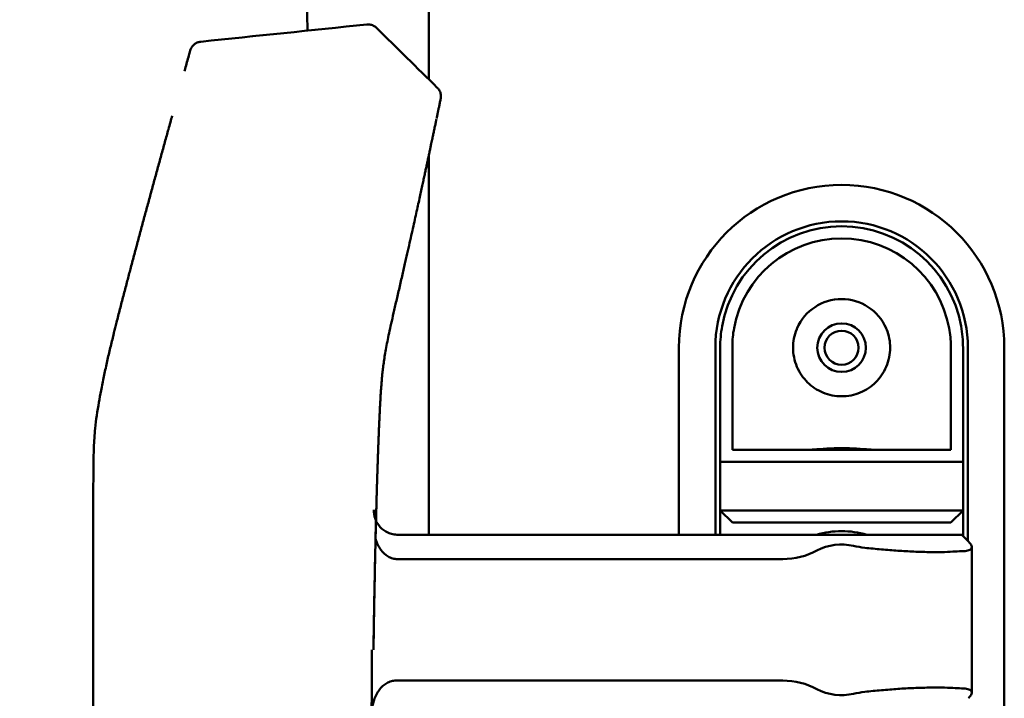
# Model space of a CAD drawing. Header units: millimetres. Extents: x 0 to 2100, y 0 to 1485.
# Tile 38 of 256: x 702 to 743, y 1015 to 1043. Entities that reach past the tile are written whole.
import ezdxf

# ---------------------------------------------------------------- set-up
doc = ezdxf.new("R2010")
doc.units = ezdxf.units.MM
doc.header["$LTSCALE"] = 5
doc.layers.add('Sichtbar (ISO)', color=7, linetype='Continuous', lineweight=50)

msp = doc.modelspace()

# ---------------------------------------------------------------- linework, layer by layer
at = {"layer": 'Sichtbar (ISO)'}
for p, q in [((718.8657, 1040.4049), (718.8657, 1041.4727)), ((718.8657, 1021.6597), (718.8657, 1037.2381)), ((729.1657, 1029.3597), (729.1657, 1021.6597)), ((730.6657, 1021.6597), (730.6657, 1029.3597)), ((740.8658, 1029.3597), (740.8657, 1029.3597)), ((740.8658, 1021.6097), (740.8658, 1029.3597)), ((741.0657, 1029.3597), (741.0657, 1021.4097)), ((742.5657, 979.3597), (742.5657, 1029.3597)), ((740.3657, 1025.1597), (731.3657, 1025.1597)), ((730.8657, 1024.6597), (730.8657, 1022.6597)), ((740.8657, 1024.6597), (730.8657, 1024.6597)), ((740.8657, 1022.6597), (740.8657, 1024.6597)), ((730.8657, 1021.6597), (730.8657, 1022.6597)), ((731.3657, 1022.1597), (730.8657, 1022.6597)), ((730.8657, 1022.6597), (740.8657, 1022.6597)), ((740.3657, 1022.1597), (740.8657, 1022.6597)), ((740.8657, 1022.6597), (740.8657, 1021.6097)), ((716.6724, 1021.4801), (716.6872, 1022.0901)), ((731.3657, 1022.1597), (740.3657, 1022.1597)), ((717.5942, 1021.6597), (736.8157, 1021.6597)), ((740.8157, 1021.6597), (736.8157, 1021.6597)), ((740.8157, 1021.6597), (741.0863, 1021.3891)), ((741.2271, 1021.1556), (741.2271, 1015.1638)), ((717.5732, 1020.6597), (733.4471, 1020.6597)), ((717.5134, 1015.6597), (733.4471, 1015.6597))]:
    msp.add_line(p, q, dxfattribs=at)
for radius in [1, 0.7]:
    msp.add_circle((735.8657, 1029.3597), radius, dxfattribs=at)
for centre, radius, start, end in [((735.8657, 1029.3597), 6.7, 0, 180), ((735.8657, 1029.3597), 5.2, 0, 180), ((735.8657, 1029.3597), 5, 10.24035, 169.75965), ((735.8657, 1029.3597), 4.5, 10.24035, 169.75965), ((735.8657, 1029.3597), 2, 23.57818, 156.42182), ((735.8657, 1018.1597), 3.65, 73.51703, 106.48297), ((735.8657, 1019.0847), 2.175, 76.96195, 117.86413), ((737.2588, 1025.1005), 4, 256.96195, 263.6405), ((733.4471, 1023.6597), 3, 269.99994, 297.86413), ((733.4471, 1012.6597), 3, 62.13587, 90.00006), ((735.8657, 1017.2347), 2.175, 242.13587, 283.03805), ((737.2588, 1011.2189), 4, 96.3595, 103.03805)]:
    msp.add_arc(centre, radius, start, end, dxfattribs=at)
for centre, major_axis, ratio, start_param, end_param in [((719.2696, 1039.1896), (0.0856, 0.4127), 0.00001, 0.0001776, 0.1892857), ((730.8657, 1030.1597), (0, -5.5), 0.00001, 0.0001021, 1.4248282), ((731.3657, 1030.1597), (0, -5), 0.00001, 0.0000374, 1.4248255), ((740.3657, 1030.1597), (0, -5), 0.00001, 0, 1.4248239), ((740.8657, 1030.1597), (0, -5.5), 0.00001, 0.0001707, 1.4249111), ((1305.69, 1216.7989), (540.9358, 369.3511), 0.6317523, 2.7134304, 2.7146975), ((716.8996, 1010.7495), (-0.1344, -17.9349), 0.0213991, 4.0711586, 4.3611762), ((736.1134, 1019.734), (5.5, 1.1116), 0.1036207, 0.5291524, 0.6438974), ((736.1134, 1016.5853), (5.5, -1.1116), 0.1036207, 5.6392879, 5.7540329)]:
    msp.add_ellipse(centre, major_axis=major_axis, ratio=ratio, start_param=start_param, end_param=end_param, dxfattribs=at)
for points, knots in [([(702.017, 1067.2597), (702.1699, 1067.0576), (703.6399, 1065.1157), (706.0531, 1061.9299), (708.9844, 1058.0365), (710.9134, 1055.3144), (712.1038, 1053.3193), (712.8393, 1051.7885), (713.3326, 1050.2727), (713.6312, 1048.6313), (713.7718, 1047), (713.8316, 1045.486), (713.8571, 1044.0045), (713.8624, 1042.9984), (713.8641, 1042.408)], [0.53465559, 0.53465559, 0.53465559, 0.53465559, 0.54670974, 0.6505088, 0.72475204, 0.77855695, 0.809146, 0.83523166, 0.85927362, 0.88485306, 0.9145683, 0.93721924, 0.95702441, 0.98514818, 0.98514818, 0.98514818, 0.98514818]), ([(718.8657, 1041.4727), (718.8657, 1042.8078), (718.8657, 1044.8324), (718.7301, 1048.1096), (718.4043, 1050.718), (717.4719, 1053.8001), (716.2577, 1056.1726), (714.784, 1058.4677), (713.4569, 1060.3555), (711.2706, 1063.2941), (709.514, 1065.6201), (708.2723, 1067.2597)], [0, 0, 0, 0, 0.06359954, 0.09640429, 0.15628374, 0.18839964, 0.24926502, 0.28262286, 0.31819671, 0.35901071, 0.45684718, 0.45684718, 0.45684718, 0.45684718]), ([(716.3104, 1042.6614), (716.364, 1042.667), (716.4193, 1042.6637), (716.5237, 1042.6402), (716.5742, 1042.6199), (716.6532, 1042.5724), (716.6845, 1042.5481), (716.7123, 1042.5208)], [0, 0, 0, 0, 0.016179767, 0.016179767, 0.032103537, 0.032103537, 0.043819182, 0.043819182, 0.043819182, 0.043819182]), ([(709.4706, 1041.953), (709.421, 1041.9479), (709.3722, 1041.9353), (709.3264, 1041.9158), (709.2805, 1041.8963), (709.2376, 1041.8698), (709.1995, 1041.8377), (709.1614, 1041.8055), (709.1282, 1041.7677), (709.1013, 1041.7257), (709.0744, 1041.6838), (709.0538, 1041.6378), (709.0404, 1041.5898)], [0, 0, 0, 0, 0.25, 0.25, 0.25, 0.5, 0.5, 0.5, 0.75, 0.75, 0.75, 1, 1, 1, 1]), ([(708.8033, 1040.7375), (708.8122, 1040.7696), (708.8211, 1040.8018), (708.8301, 1040.834), (708.8806, 1041.0157), (708.9314, 1041.1984), (708.9826, 1041.3823), (709.0018, 1041.4513), (709.0211, 1041.5205), (709.0404, 1041.5898)], [0.980339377, 0.980339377, 0.980339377, 0.980339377, 0.982582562, 0.982582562, 0.982582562, 0.995244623, 0.995244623, 0.995244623, 1, 1, 1, 1]), ([(719.2162, 1040.0605), (719.2546, 1040.0227), (719.2873, 1039.978), (719.3357, 1039.8826), (719.3523, 1039.8308), (719.368, 1039.7258), (719.3675, 1039.6713), (719.3578, 1039.6149), (719.357, 1039.6109), (719.3561, 1039.6062), (719.3559, 1039.6054), (719.3557, 1039.6043), (719.3556, 1039.604), (719.3555, 1039.6035), (719.3555, 1039.6034), (719.3555, 1039.6031), (719.3554, 1039.603), (719.3554, 1039.6029), (719.3554, 1039.6028), (719.3554, 1039.6027), (719.3554, 1039.6026), (719.3553, 1039.6025), (719.3553, 1039.6025), (719.3553, 1039.6023), (719.3553, 1039.6023), (719.3553, 1039.6023), (719.3553, 1039.6022), (719.3552, 1039.6019), (719.3551, 1039.6014), (719.3547, 1039.5995), (719.3543, 1039.5976), (719.3538, 1039.5949)], [0, 0, 0, 0, 0.016174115, 0.016174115, 0.032097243, 0.032097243, 0.048029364, 0.048029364, 0.049254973, 0.049254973, 0.049484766, 0.049484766, 0.049584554, 0.049584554, 0.049634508, 0.049634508, 0.049659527, 0.049659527, 0.049684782, 0.049684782, 0.049710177, 0.049710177, 0.049760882, 0.049760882, 0.050162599, 0.050162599, 0.050960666, 0.050960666, 0.053355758, 0.053355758, 0.057616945, 0.057616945, 0.057616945, 0.057616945]), ([(719.3536, 1039.595), (719.3471, 1039.5639), (719.3409, 1039.5339), (719.3348, 1039.5049), (719.3288, 1039.4759), (719.323, 1039.448), (719.3173, 1039.4209), (719.3116, 1039.3938), (719.3062, 1039.3676), (719.3008, 1039.3421), (719.2955, 1039.3165), (719.2903, 1039.2918), (719.2853, 1039.2679), (719.2803, 1039.2439), (719.2755, 1039.2208), (719.2709, 1039.1987), (719.2662, 1039.1766), (719.2618, 1039.1554), (719.2572, 1039.1334), (719.2526, 1039.1114), (719.2478, 1039.0887), (719.243, 1039.0654), (719.2381, 1039.0421), (719.2331, 1039.0182), (719.228, 1038.994), (719.2229, 1038.9698), (719.2178, 1038.9453), (719.2125, 1038.9202), (719.2073, 1038.8952), (719.2019, 1038.8697), (719.1963, 1038.843), (719.1931, 1038.8279), (719.1899, 1038.8125), (719.1865, 1038.7965)], [0, 0, 0, 0, 0.09090909, 0.09090909, 0.09090909, 0.18181818, 0.18181818, 0.18181818, 0.27272727, 0.27272727, 0.27272727, 0.36363636, 0.36363636, 0.36363636, 0.45454545, 0.45454545, 0.45454545, 0.54545455, 0.54545455, 0.54545455, 0.63636364, 0.63636364, 0.63636364, 0.72727273, 0.72727273, 0.72727273, 0.81818182, 0.81818182, 0.81818182, 0.90909091, 0.90909091, 0.90909091, 0.96041106, 0.96041106, 0.96041106, 0.96041106]), ([(705.0433, 1004.3597), (705.0435, 1004.7247), (705.0438, 1005.0862), (705.044, 1005.444), (705.0442, 1005.8091), (705.0444, 1006.1704), (705.0445, 1006.5279), (705.0447, 1006.8931), (705.0449, 1007.2544), (705.045, 1007.6118), (705.0451, 1007.7527), (705.0451, 1007.8929), (705.0451, 1008.0326), (705.0452, 1008.2552), (705.0453, 1008.4762), (705.0453, 1008.6958), (705.0454, 1009.0613), (705.0455, 1009.4226), (705.0456, 1009.7798), (705.0456, 1010.1454), (705.0457, 1010.5067), (705.0457, 1010.8638), (705.0457, 1011.0595), (705.0457, 1011.2541), (705.0458, 1011.4474), (705.0458, 1011.6151), (705.0458, 1011.7818), (705.0458, 1011.9477), (705.0458, 1012.3134), (705.0457, 1012.6747), (705.0457, 1013.0317), (705.0457, 1013.3975), (705.0456, 1013.7588), (705.0456, 1014.1156), (705.0456, 1014.2858), (705.0455, 1014.4549), (705.0455, 1014.6231), (705.0455, 1014.8166), (705.0455, 1015.0087), (705.0454, 1015.1996), (705.0454, 1015.5657), (705.0453, 1015.9271), (705.0452, 1016.2836), (705.0452, 1016.6499), (705.0451, 1017.0112), (705.045, 1017.3675), (705.045, 1017.4377), (705.045, 1017.5076), (705.045, 1017.5774), (705.0449, 1017.8721), (705.0449, 1018.1634), (705.0448, 1018.4515), (705.0448, 1018.8178), (705.0447, 1019.179), (705.0447, 1019.5355), (705.0447, 1019.8016), (705.0447, 1020.0651), (705.0448, 1020.3263), (705.0448, 1020.4243), (705.0449, 1020.522), (705.0449, 1020.6194), (705.045, 1020.9863), (705.0453, 1021.3481), (705.0455, 1021.7033), (705.0458, 1022.0721), (705.046, 1022.4338), (705.0467, 1022.7871), (705.0468, 1022.8195), (705.0469, 1022.8518), (705.0469, 1022.884), (705.0477, 1023.2196), (705.0488, 1023.5477), (705.05, 1023.8717), (705.0514, 1024.2357), (705.0528, 1024.5944), (705.062, 1024.9552), (705.0644, 1025.0509), (705.0674, 1025.1468), (705.0712, 1025.2428), (705.0815, 1025.5065), (705.0976, 1025.7726), (705.1243, 1026.037), (705.1604, 1026.3941), (705.2161, 1026.7481), (705.2798, 1027.1102), (705.3084, 1027.2728), (705.3386, 1027.437), (705.3692, 1027.5976), (705.4056, 1027.7887), (705.4447, 1027.9861), (705.4839, 1028.1759), (705.5229, 1028.3644), (705.5617, 1028.5445), (705.6039, 1028.7322), (705.6442, 1028.9117), (705.6877, 1029.0988), (705.7324, 1029.2868), (705.7761, 1029.4705), (705.8209, 1029.655), (705.8665, 1029.84), (705.8777, 1029.8854), (705.8889, 1029.9309), (705.9002, 1029.9764), (705.9343, 1030.1138), (705.9691, 1030.2526), (706.0044, 1030.3924), (706.0504, 1030.5745), (706.0973, 1030.7584), (706.1451, 1030.9441), (706.1918, 1031.1261), (706.2394, 1031.3099), (706.2877, 1031.4953), (706.3351, 1031.6773), (706.3832, 1031.8609), (706.432, 1032.0461), (706.4757, 1032.2122), (706.5199, 1032.3795), (706.5646, 1032.5481), (706.5689, 1032.5642), (706.5732, 1032.5804), (706.5775, 1032.5966), (706.6258, 1032.7786), (706.6746, 1032.9619), (706.724, 1033.1468), (706.7726, 1033.3288), (706.8218, 1033.5124), (706.8715, 1033.6971), (706.9203, 1033.8789), (706.9696, 1034.0619), (707.0195, 1034.2465), (707.0686, 1034.4283), (707.1182, 1034.6116), (707.1683, 1034.7962), (707.2167, 1034.9749), (707.2656, 1035.1548), (707.315, 1035.3361), (707.3653, 1035.521), (707.4161, 1035.7073), (707.4674, 1035.895), (707.517, 1036.0768), (707.5671, 1036.2598), (707.6176, 1036.4442), (707.6674, 1036.6259), (707.7176, 1036.809), (707.7682, 1036.9933), (707.8181, 1037.175), (707.8684, 1037.358), (707.9191, 1037.5423), (707.9691, 1037.724), (708.0195, 1037.907), (708.0704, 1038.0912), (708.0935, 1038.1752), (708.1168, 1038.2595), (708.1401, 1038.3441), (708.1673, 1038.4424), (708.1945, 1038.541), (708.2219, 1038.64), (708.2463, 1038.7284), (708.2708, 1038.817), (708.2954, 1038.9059)], [0, 0, 0, 0, 0.02214866, 0.02214866, 0.02214866, 0.04474512, 0.04474512, 0.04474512, 0.06782508, 0.06782508, 0.06782508, 0.07692308, 0.07692308, 0.07692308, 0.09142589, 0.09142589, 0.09142589, 0.11557556, 0.11557556, 0.11557556, 0.14029452, 0.14029452, 0.14029452, 0.15384615, 0.15384615, 0.15384615, 0.16560361, 0.16560361, 0.16560361, 0.19152893, 0.19152893, 0.19152893, 0.2180998, 0.2180998, 0.2180998, 0.23076923, 0.23076923, 0.23076923, 0.24534716, 0.24534716, 0.24534716, 0.27331005, 0.27331005, 0.27331005, 0.30203764, 0.30203764, 0.30203764, 0.30769231, 0.30769231, 0.30769231, 0.33157942, 0.33157942, 0.33157942, 0.36194702, 0.36194702, 0.36194702, 0.38461538, 0.38461538, 0.38461538, 0.39312569, 0.39312569, 0.39312569, 0.42519284, 0.42519284, 0.42519284, 0.45848856, 0.45848856, 0.45848856, 0.46153846, 0.46153846, 0.46153846, 0.49330085, 0.49330085, 0.49330085, 0.52898925, 0.52898925, 0.52898925, 0.53846154, 0.53846154, 0.53846154, 0.56447325, 0.56447325, 0.56447325, 0.59961065, 0.59961065, 0.59961065, 0.61538462, 0.61538462, 0.61538462, 0.63415196, 0.63415196, 0.63415196, 0.65279425, 0.65279425, 0.65279425, 0.67061785, 0.67061785, 0.67061785, 0.68803384, 0.68803384, 0.68803384, 0.69230769, 0.69230769, 0.69230769, 0.70523492, 0.70523492, 0.70523492, 0.7220669, 0.7220669, 0.7220669, 0.73855481, 0.73855481, 0.73855481, 0.75473053, 0.75473053, 0.75473053, 0.76923077, 0.76923077, 0.76923077, 0.77062198, 0.77062198, 0.77062198, 0.78625363, 0.78625363, 0.78625363, 0.80163897, 0.80163897, 0.80163897, 0.81678739, 0.81678739, 0.81678739, 0.83170768, 0.83170768, 0.83170768, 0.84615385, 0.84615385, 0.84615385, 0.8608969, 0.8608969, 0.8608969, 0.87517947, 0.87517947, 0.87517947, 0.88926015, 0.88926015, 0.88926015, 0.9031432, 0.9031432, 0.9031432, 0.91683289, 0.91683289, 0.91683289, 0.92307692, 0.92307692, 0.92307692, 0.93033341, 0.93033341, 0.93033341, 0.9368105, 0.9368105, 0.9368105, 0.9368105]), ([(719.1786, 1038.7585), (719.1747, 1038.7404), (719.1706, 1038.7205), (719.166, 1038.6989), (719.1615, 1038.6772), (719.1565, 1038.6537), (719.1512, 1038.6286), (719.1459, 1038.6035), (719.1403, 1038.5767), (719.1344, 1038.5486), (719.1285, 1038.5206), (719.1223, 1038.4912), (719.116, 1038.4613), (719.1097, 1038.4314), (719.1032, 1038.4008), (719.0967, 1038.37), (719.0902, 1038.3392), (719.0837, 1038.3081), (719.0773, 1038.2778), (719.0708, 1038.2474), (719.0646, 1038.2177), (719.0585, 1038.1889), (719.0524, 1038.1601), (719.0465, 1038.1322), (719.0405, 1038.1038), (719.0345, 1038.0755), (719.0284, 1038.0466), (719.0221, 1038.017), (719.0158, 1037.9873), (719.0093, 1037.9567), (719.0024, 1037.924), (718.9955, 1037.8914), (718.9881, 1037.8567), (718.9801, 1037.819), (718.9721, 1037.7813), (718.9634, 1037.7406), (718.954, 1037.6964), (718.9447, 1037.6523), (718.9345, 1037.6048), (718.9236, 1037.5532), (718.9126, 1037.5016), (718.9007, 1037.4459), (718.8882, 1037.3876), (718.8758, 1037.3293), (718.8628, 1037.2684), (718.8499, 1037.2079), (718.8369, 1037.1474), (718.8241, 1037.0874), (718.8113, 1037.0281), (718.7986, 1036.9687), (718.786, 1036.91), (718.7734, 1036.8512), (718.7608, 1036.7925), (718.7481, 1036.7336), (718.7352, 1036.6736), (718.7223, 1036.6137), (718.7091, 1036.5527), (718.6955, 1036.4894), (718.6818, 1036.4261), (718.6676, 1036.3606), (718.6527, 1036.2915), (718.6378, 1036.2225), (718.622, 1036.15), (718.6054, 1036.0732), (718.5887, 1035.9965), (718.5711, 1035.9155), (718.5527, 1035.8307), (718.5342, 1035.7459), (718.5149, 1035.6573), (718.4947, 1035.5651), (718.4746, 1035.4729), (718.4536, 1035.3772), (718.4318, 1035.2778), (718.41, 1035.1784), (718.3873, 1035.0754), (718.3636, 1034.9682), (718.34, 1034.861), (718.3154, 1034.7496), (718.2897, 1034.6337), (718.264, 1034.5178), (718.2372, 1034.3973), (718.2092, 1034.2718), (718.1813, 1034.1463), (718.1521, 1034.0158), (718.1216, 1033.8799), (718.0912, 1033.7441), (718.0594, 1033.6029), (718.0263, 1033.4564), (717.9933, 1033.31), (717.9589, 1033.1583), (717.9228, 1032.9996), (717.8867, 1032.8409), (717.8489, 1032.6753), (717.8092, 1032.5019), (717.7695, 1032.3284), (717.7279, 1032.1471), (717.6856, 1031.9638), (717.6434, 1031.7804), (717.6005, 1031.5948), (717.5595, 1031.4169), (717.5184, 1031.2389), (717.4791, 1031.0685), (717.4425, 1030.9086), (717.4058, 1030.7488), (717.3718, 1030.5996), (717.34, 1030.4582), (717.3081, 1030.3167), (717.2785, 1030.183), (717.2509, 1030.0561), (717.2234, 1029.9291), (717.198, 1029.8089), (717.1745, 1029.6942), (717.1511, 1029.5795), (717.1297, 1029.4704), (717.1103, 1029.3663), (717.0908, 1029.2621), (717.0733, 1029.163), (717.0576, 1029.0683), (717.0419, 1028.9737), (717.028, 1028.8835), (717.0156, 1028.7974), (717.0032, 1028.7113), (716.9923, 1028.6292), (716.9827, 1028.5509), (716.973, 1028.4725), (716.9645, 1028.3979), (716.9569, 1028.3266), (716.9493, 1028.2553), (716.9426, 1028.1874), (716.9366, 1028.1225), (716.9306, 1028.0576), (716.9252, 1027.9958), (716.9204, 1027.9369), (716.9155, 1027.8779), (716.9111, 1027.8218), (716.9072, 1027.7683), (716.9032, 1027.7147), (716.8995, 1027.6637), (716.8962, 1027.6154), (716.8929, 1027.567), (716.8899, 1027.5212), (716.8869, 1027.4748), (716.884, 1027.4284), (716.881, 1027.3814), (716.8781, 1027.3329), (716.8752, 1027.2844), (716.8723, 1027.2346), (716.8694, 1027.1844), (716.868, 1027.159), (716.8666, 1027.1334), (716.8651, 1027.1079), (716.8638, 1027.0833), (716.8624, 1027.0588), (716.8611, 1027.0345), (716.8584, 1026.9851), (716.8559, 1026.9366), (716.8534, 1026.8894), (716.851, 1026.8423), (716.8486, 1026.7965), (716.8464, 1026.7506), (716.8441, 1026.7048), (716.8418, 1026.6588), (716.8395, 1026.6106), (716.8371, 1026.5624), (716.8348, 1026.512), (716.8323, 1026.4591), (716.8298, 1026.4063), (716.8273, 1026.351), (716.8248, 1026.295), (716.8223, 1026.239), (716.8198, 1026.1824), (716.8174, 1026.1266), (716.815, 1026.0708), (716.8126, 1026.0158), (716.8104, 1025.9629), (716.8082, 1025.91), (716.8061, 1025.8592), (716.8042, 1025.8116), (716.8022, 1025.764), (716.8004, 1025.7195), (716.7988, 1025.6772), (716.7971, 1025.635), (716.7955, 1025.595), (716.794, 1025.5563), (716.7925, 1025.5176), (716.7911, 1025.4802), (716.7896, 1025.4429), (716.7882, 1025.4056), (716.7868, 1025.3684), (716.7854, 1025.3304), (716.784, 1025.2924), (716.7825, 1025.2535), (716.781, 1025.2131), (716.7795, 1025.1726), (716.778, 1025.1305), (716.7764, 1025.086), (716.7748, 1025.0414), (716.7731, 1024.9945), (716.7714, 1024.9443), (716.7696, 1024.8941), (716.7677, 1024.8408), (716.7657, 1024.7831), (716.7638, 1024.7255), (716.7617, 1024.6636), (716.7595, 1024.5988), (716.7573, 1024.5341), (716.7551, 1024.4665), (716.7529, 1024.3988), (716.7507, 1024.3311), (716.7485, 1024.2634), (716.7464, 1024.1967), (716.7442, 1024.1301), (716.7422, 1024.0645), (716.7402, 1024.0004), (716.7382, 1023.9363), (716.7363, 1023.8736), (716.7345, 1023.8125), (716.7326, 1023.7515), (716.7308, 1023.692), (716.7291, 1023.6343), (716.7274, 1023.5767), (716.7258, 1023.5207), (716.7242, 1023.4666), (716.7226, 1023.4126), (716.7211, 1023.3604), (716.7197, 1023.3103)], [0.00000003, 0.00000003, 0.00000003, 0.00000003, 0.01351351, 0.01351351, 0.01351351, 0.02702703, 0.02702703, 0.02702703, 0.04054054, 0.04054054, 0.04054054, 0.05405405, 0.05405405, 0.05405405, 0.06756757, 0.06756757, 0.06756757, 0.08108108, 0.08108108, 0.08108108, 0.09459459, 0.09459459, 0.09459459, 0.10810811, 0.10810811, 0.10810811, 0.12162162, 0.12162162, 0.12162162, 0.13513514, 0.13513514, 0.13513514, 0.14864865, 0.14864865, 0.14864865, 0.16216216, 0.16216216, 0.16216216, 0.17567568, 0.17567568, 0.17567568, 0.18918919, 0.18918919, 0.18918919, 0.2027027, 0.2027027, 0.2027027, 0.21621622, 0.21621622, 0.21621622, 0.22972973, 0.22972973, 0.22972973, 0.24324324, 0.24324324, 0.24324324, 0.25675676, 0.25675676, 0.25675676, 0.27027027, 0.27027027, 0.27027027, 0.28378378, 0.28378378, 0.28378378, 0.2972973, 0.2972973, 0.2972973, 0.31081081, 0.31081081, 0.31081081, 0.32432432, 0.32432432, 0.32432432, 0.33783784, 0.33783784, 0.33783784, 0.35135135, 0.35135135, 0.35135135, 0.36486486, 0.36486486, 0.36486486, 0.37837838, 0.37837838, 0.37837838, 0.39189189, 0.39189189, 0.39189189, 0.40540541, 0.40540541, 0.40540541, 0.41891892, 0.41891892, 0.41891892, 0.43243243, 0.43243243, 0.43243243, 0.44594595, 0.44594595, 0.44594595, 0.45945946, 0.45945946, 0.45945946, 0.47297297, 0.47297297, 0.47297297, 0.48648649, 0.48648649, 0.48648649, 0.5, 0.5, 0.5, 0.51351351, 0.51351351, 0.51351351, 0.52702703, 0.52702703, 0.52702703, 0.54054054, 0.54054054, 0.54054054, 0.55405405, 0.55405405, 0.55405405, 0.56756757, 0.56756757, 0.56756757, 0.58108108, 0.58108108, 0.58108108, 0.59459459, 0.59459459, 0.59459459, 0.60810811, 0.60810811, 0.60810811, 0.62162162, 0.62162162, 0.62162162, 0.63513514, 0.63513514, 0.63513514, 0.64864865, 0.64864865, 0.64864865, 0.66216216, 0.66216216, 0.66216216, 0.66903748, 0.66903748, 0.66903748, 0.67567568, 0.67567568, 0.67567568, 0.68918919, 0.68918919, 0.68918919, 0.7027027, 0.7027027, 0.7027027, 0.71621622, 0.71621622, 0.71621622, 0.72972973, 0.72972973, 0.72972973, 0.74324324, 0.74324324, 0.74324324, 0.75675676, 0.75675676, 0.75675676, 0.77027027, 0.77027027, 0.77027027, 0.78378378, 0.78378378, 0.78378378, 0.7972973, 0.7972973, 0.7972973, 0.81081081, 0.81081081, 0.81081081, 0.82432432, 0.82432432, 0.82432432, 0.83783784, 0.83783784, 0.83783784, 0.85135135, 0.85135135, 0.85135135, 0.86486486, 0.86486486, 0.86486486, 0.87837838, 0.87837838, 0.87837838, 0.89189189, 0.89189189, 0.89189189, 0.90540541, 0.90540541, 0.90540541, 0.91891892, 0.91891892, 0.91891892, 0.93243243, 0.93243243, 0.93243243, 0.94594595, 0.94594595, 0.94594595, 0.95945946, 0.95945946, 0.95945946, 0.97297297, 0.97297297, 0.97297297, 0.98648649, 0.98648649, 0.98648649, 1, 1, 1, 1]), ([(730.9454, 1030.2486), (730.9188, 1030.1012), (730.8988, 1029.9528), (730.8723, 1029.6557), (730.8657, 1029.5075), (730.8657, 1029.3597)], [-0.089669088, -0.089669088, -0.089669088, -0.089669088, -0.044727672, -0.044727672, -0.000001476, -0.000001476, -0.000001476, -0.000001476]), ([(731.4374, 1030.1597), (731.4135, 1030.0392), (731.3955, 1029.9178), (731.3716, 1029.6745), (731.3657, 1029.5533), (731.3657, 1029.4324)], [-0.073522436, -0.073522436, -0.073522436, -0.073522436, -0.036661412, -0.036661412, -0.000001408, -0.000001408, -0.000001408, -0.000001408]), ([(737.6988, 1030.1597), (737.7045, 1030.1465), (737.7101, 1030.1333), (737.8166, 1029.8742), (737.8657, 1029.6076), (737.8657, 1029.098), (737.8116, 1028.8248), (737.6011, 1028.3297), (737.4451, 1028.1073), (737.0938, 1027.7627), (736.8753, 1027.6133), (736.3896, 1027.4117), (736.1217, 1027.3597), (735.6098, 1027.3597), (735.3419, 1027.4117), (734.8562, 1027.6133), (734.6377, 1027.7627), (734.2864, 1028.1073), (734.1304, 1028.3297), (733.9199, 1028.8248), (733.8657, 1029.098), (733.8657, 1029.6076), (733.9149, 1029.8742), (734.0214, 1030.1333), (734.027, 1030.1465), (734.0327, 1030.1597)], [0.22322665, 0.22322665, 0.22322665, 0.22322665, 0.22729619, 0.22729619, 0.30263527, 0.30263527, 0.38217652, 0.38217652, 0.46171776, 0.46171776, 0.53851318, 0.53851318, 0.6153086, 0.6153086, 0.69210402, 0.69210402, 0.76889944, 0.76889944, 0.84844068, 0.84844068, 0.92798193, 0.92798193, 1.00332101, 1.00332101, 1.00739055, 1.00739055, 1.00739055, 1.00739055]), ([(740.3657, 1029.4324), (740.3657, 1029.5533), (740.3599, 1029.6745), (740.336, 1029.9178), (740.318, 1030.0392), (740.2941, 1030.1597)], [-0.073522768, -0.073522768, -0.073522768, -0.073522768, -0.036865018, -0.036865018, -0.000001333, -0.000001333, -0.000001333, -0.000001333]), ([(740.8657, 1029.3597), (740.8657, 1029.5075), (740.8592, 1029.6557), (740.8327, 1029.9527), (740.8127, 1030.1011), (740.7861, 1030.2486)], [-0.089668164, -0.089668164, -0.089668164, -0.089668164, -0.044945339, -0.044945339, -0.00000134, -0.00000134, -0.00000134, -0.00000134]), ([(734.4801, 1025.1597), (734.5507, 1025.1597), (734.6372, 1025.1642), (734.8737, 1025.1799), (735.0538, 1025.1945), (735.4489, 1025.217), (735.6639, 1025.2241), (735.8657, 1025.2241), (736.0676, 1025.2241), (736.2826, 1025.217), (736.6776, 1025.1945), (736.8578, 1025.1799), (737.0943, 1025.1642), (737.1808, 1025.1597), (737.2514, 1025.1597)], [-0.16128183, -0.16128183, -0.16128183, -0.16128183, -0.12110926, -0.12110926, -0.06055463, -0.06055463, 0, 0, 0, 0.06055463, 0.06055463, 0.12110926, 0.12110926, 0.16128183, 0.16128183, 0.16128183, 0.16128183]), ([(716.7197, 1023.3103), (716.7174, 1023.2293), (716.715, 1023.1443), (716.7125, 1023.0548), (716.7101, 1022.9653), (716.7075, 1022.8713), (716.7048, 1022.7725), (716.7022, 1022.6738), (716.6995, 1022.5702), (716.6966, 1022.4616), (716.6938, 1022.353), (716.6909, 1022.2393), (716.6879, 1022.1202), (716.685, 1022.0012), (716.6819, 1021.8766), (716.6788, 1021.7466), (716.6756, 1021.6167), (716.6724, 1021.4812), (716.6692, 1021.3428), (716.666, 1021.2044), (716.6628, 1021.063), (716.6597, 1020.9216), (716.6565, 1020.7802), (716.6534, 1020.6388), (716.6505, 1020.501), (716.6476, 1020.3632), (716.6448, 1020.2291), (716.6422, 1020.103), (716.6396, 1019.9769), (716.6372, 1019.8588), (716.635, 1019.7486), (716.6328, 1019.6383), (716.6308, 1019.5359), (716.6289, 1019.4384), (716.627, 1019.3409), (716.6253, 1019.2484), (716.6235, 1019.1569), (716.6218, 1019.0653), (716.6201, 1018.9747), (716.6184, 1018.8827), (716.6167, 1018.7907), (716.615, 1018.6973), (716.6133, 1018.6017), (716.6116, 1018.5061), (716.6099, 1018.4083), (716.6081, 1018.3071), (716.6064, 1018.2059), (716.6046, 1018.1012), (716.6027, 1017.993), (716.6009, 1017.8849), (716.599, 1017.7732), (716.5971, 1017.658), (716.5952, 1017.5427), (716.5933, 1017.4238), (716.5914, 1017.3013), (716.5894, 1017.1787), (716.5875, 1017.0525), (716.5855, 1016.9224)], [0.00000037, 0.00000037, 0.00000037, 0.00000037, 0.05263158, 0.05263158, 0.05263158, 0.10526316, 0.10526316, 0.10526316, 0.15789474, 0.15789474, 0.15789474, 0.21052632, 0.21052632, 0.21052632, 0.26315789, 0.26315789, 0.26315789, 0.31578947, 0.31578947, 0.31578947, 0.36842105, 0.36842105, 0.36842105, 0.42105263, 0.42105263, 0.42105263, 0.47368421, 0.47368421, 0.47368421, 0.52631579, 0.52631579, 0.52631579, 0.57894737, 0.57894737, 0.57894737, 0.63157895, 0.63157895, 0.63157895, 0.68421053, 0.68421053, 0.68421053, 0.73684211, 0.73684211, 0.73684211, 0.78947368, 0.78947368, 0.78947368, 0.84210526, 0.84210526, 0.84210526, 0.89473684, 0.89473684, 0.89473684, 0.94736842, 0.94736842, 0.94736842, 1, 1, 1, 1]), ([(717.5942, 1021.6597), (717.5243, 1021.6599), (717.4547, 1021.6674), (717.314, 1021.6978), (717.2437, 1021.7214), (717.0582, 1021.8073), (716.953, 1021.8843), (716.778, 1022.072), (716.7101, 1022.1813), (716.6065, 1022.4492), (716.5959, 1022.5837), (716.5974, 1022.6777), (716.5975, 1022.6793), (716.5975, 1022.6807)], [0.00000125, 0.00000125, 0.00000125, 0.00000125, 0.020974, 0.020974, 0.04332909, 0.04332909, 0.08314773, 0.08314773, 0.12351354, 0.12351354, 0.17520708, 0.17520708, 0.1759199, 0.1759199, 0.1759199, 0.1759199]), ([(717.5732, 1020.6597), (717.5068, 1020.6597), (717.4412, 1020.669), (717.3098, 1020.7063), (717.2456, 1020.7348), (717.0721, 1020.8388), (716.9752, 1020.9321), (716.7996, 1021.1654), (716.7277, 1021.3119), (716.6759, 1021.4692), (716.6742, 1021.4746), (716.6724, 1021.4801)], [0.000001, 0.000001, 0.000001, 0.000001, 0.01992463, 0.01992463, 0.04095875, 0.04095875, 0.08058197, 0.08058197, 0.12816474, 0.12816474, 0.12986137, 0.12986137, 0.12986137, 0.12986137]), ([(736.8157, 1021.1251), (737.0445, 1021.0996), (737.2754, 1021.0766), (737.5048, 1021.0562), (737.7343, 1021.0358), (737.9624, 1021.0181), (738.1857, 1021.0033), (738.4089, 1020.9884), (738.6274, 1020.9764), (738.8379, 1020.9673), (739.0483, 1020.9582), (739.2509, 1020.952), (739.4426, 1020.9488), (739.6343, 1020.9456), (739.8152, 1020.9454), (739.9828, 1020.9481), (740.1503, 1020.9509), (740.3045, 1020.9566), (740.4429, 1020.9652)], [0, 0, 0, 0, 0.1666667, 0.1666667, 0.1666667, 0.3333333, 0.3333333, 0.3333333, 0.5, 0.5, 0.5, 0.6666667, 0.6666667, 0.6666667, 0.8333333, 0.8333333, 0.8333333, 1, 1, 1, 1]), ([(740.803, 1020.9813), (740.9084, 1020.9839), (740.9959, 1020.994), (741.0634, 1021.0118), (741.1308, 1021.0296), (741.1782, 1021.0551), (741.204, 1021.0884), (741.2298, 1021.1216), (741.2341, 1021.1626), (741.216, 1021.2112), (741.198, 1021.2599), (741.1576, 1021.3163), (741.0952, 1021.3802)], [0, 0, 0, 0, 0.25, 0.25, 0.25, 0.5, 0.5, 0.5, 0.75, 0.75, 0.75, 1, 1, 1, 1]), ([(716.51, 1014.2495), (716.5109, 1014.4573), (716.5442, 1014.6674), (716.6645, 1015.0155), (716.7391, 1015.1622), (716.925, 1015.4018), (717.0254, 1015.4913), (717.1934, 1015.5885), (717.2563, 1015.6155), (717.3846, 1015.6508), (717.4486, 1015.6597), (717.5134, 1015.6597)], [0.00192723, 0.00192723, 0.00192723, 0.00192723, 0.06421931, 0.06421931, 0.1127349, 0.1127349, 0.15583879, 0.15583879, 0.17927125, 0.17927125, 0.20148223, 0.20148223, 0.20148223, 0.20148223]), ([(740.4429, 1015.3542), (740.3045, 1015.3628), (740.1503, 1015.3685), (739.9828, 1015.3712), (739.8152, 1015.374), (739.6343, 1015.3737), (739.4426, 1015.3705), (739.2509, 1015.3673), (739.0483, 1015.3612), (738.8379, 1015.3521), (738.6274, 1015.343), (738.4089, 1015.3309), (738.1857, 1015.3161), (737.9624, 1015.3012), (737.7343, 1015.2835), (737.5048, 1015.2632), (737.2754, 1015.2428), (737.0445, 1015.2198), (736.8157, 1015.1943)], [0, 0, 0, 0, 0.1666667, 0.1666667, 0.1666667, 0.3333333, 0.3333333, 0.3333333, 0.5, 0.5, 0.5, 0.6666667, 0.6666667, 0.6666667, 0.8333333, 0.8333333, 0.8333333, 1, 1, 1, 1]), ([(741.0952, 1014.9392), (741.1576, 1015.0031), (741.198, 1015.0595), (741.216, 1015.1081), (741.2341, 1015.1568), (741.2298, 1015.1978), (741.204, 1015.231), (741.1782, 1015.2642), (741.1308, 1015.2897), (741.0634, 1015.3076), (740.9959, 1015.3254), (740.9084, 1015.3355), (740.803, 1015.338)], [0, 0, 0, 0, 0.25, 0.25, 0.25, 0.5, 0.5, 0.5, 0.75, 0.75, 0.75, 1, 1, 1, 1])]:
    msp.add_open_spline(points, degree=3, knots=knots, dxfattribs=at)
for points in [[(709.4706, 1041.953), (711.7505, 1042.1891), (714.0305, 1042.4252), (716.3104, 1042.6614)], [(716.7123, 1042.5208), (717.547, 1041.7008), (718.3817, 1040.8807), (719.2162, 1040.0605)], [(741.0863, 1021.3891), (741.0877, 1021.3877), (741.0906, 1021.3848), (741.0936, 1021.3817), (741.0952, 1021.3802)], [(716.5253, 1016.9233), (716.4956, 1012.7365), (716.4915, 1008.5476), (716.4915, 1004.3597)], [(741.0863, 1014.9303), (741.0877, 1014.9317), (741.0906, 1014.9346), (741.0936, 1014.9376), (741.0952, 1014.9392)]]:
    msp.add_open_spline(points, degree=3, dxfattribs=at)

doc.saveas('drawing.dxf')
